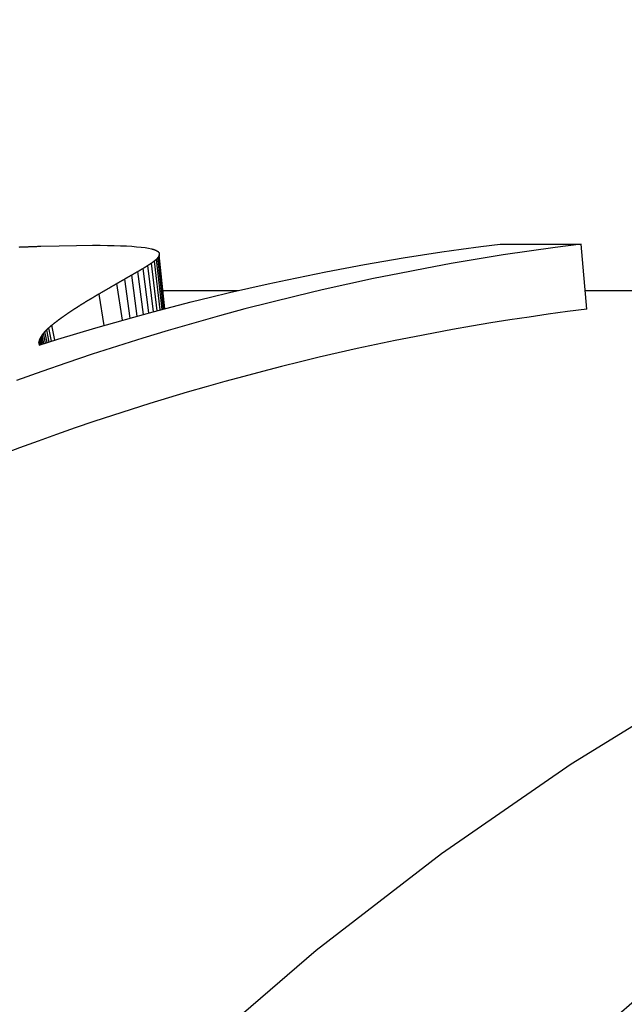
# Model space of a CAD drawing. Header units: millimetres. Extents: x 212 to 520, y 1 to 446.
# Tile 18 of 24: x 294.51 to 299.13, y 431.62 to 439.13. Entities that reach past the tile are written whole.
import ezdxf

# ---------------------------------------------------------------- set-up
doc = ezdxf.new("R2010")
doc.units = ezdxf.units.MM
doc.layers.add('Detail', color=2, linetype='Continuous')

msp = doc.modelspace()

# ---------------------------------------------------------------- linework, layer by layer
at = {"layer": 'Detail'}
for p, q in [((294.6763, 437.4034), (294.8158, 437.4073)), ((294.8158, 437.4073), (294.9473, 437.4096)), ((294.9473, 437.4096), (295.0706, 437.4104)), ((295.0706, 437.4104), (295.1293, 437.4102)), ((295.1293, 437.4102), (295.1844, 437.4095)), ((295.1844, 437.4095), (295.2361, 437.4085)), ((295.2361, 437.4085), (295.2841, 437.4069)), ((295.2841, 437.4069), (295.3286, 437.405)), ((295.3286, 437.405), (295.3696, 437.4026)), ((295.3696, 437.4026), (295.407, 437.3997)), ((298.1828, 437.4198), (298.8023, 437.4198)), ((298.8436, 436.9223), (298.8023, 437.4198)), ((295.407, 437.3997), (295.4409, 437.3963)), ((295.4409, 437.3963), (295.4712, 437.3925)), ((295.4712, 437.3925), (295.498, 437.3882)), ((295.498, 437.3882), (295.5211, 437.3833)), ((295.6198, 436.9253), (295.5769, 437.3277)), ((295.5799, 437.3477), (295.5803, 437.3382)), ((295.6231, 436.9262), (295.5803, 437.3382)), ((295.5354, 436.9029), (295.4925, 437.255)), ((295.5638, 436.9105), (295.5209, 437.2737)), ((295.586, 436.9164), (295.5431, 437.29)), ((295.6018, 436.9206), (295.559, 437.3039)), ((295.6127, 436.9235), (295.5699, 437.3163)), ((295.412, 436.8695), (295.3696, 437.1822)), ((295.4595, 436.8824), (295.4168, 437.2094)), ((295.5006, 436.8936), (295.4578, 437.2336)), ((295.298, 436.8377), (295.2568, 437.1177)), ((295.3582, 436.8546), (295.3163, 437.1517)), ((295.1581, 436.7979), (295.1198, 437.038)), ((295.6087, 437.0654), (296.1858, 437.0654)), ((298.8317, 437.0654), (302.1159, 437.0654)), ((294.699, 436.6591), (294.6854, 436.7259)), ((294.7108, 436.6628), (294.6955, 436.7388)), ((294.7242, 436.667), (294.7072, 436.7521)), ((294.7393, 436.6717), (294.7207, 436.7658)), ((294.7578, 436.6775), (294.7375, 436.7812)), ((294.7816, 436.6849), (294.7594, 436.7997)), ((294.6603, 436.6676), (294.6602, 436.6572)), ((294.6602, 436.6572), (294.6619, 436.6473)), ((294.6619, 436.6784), (294.6603, 436.6676)), ((294.6644, 436.6481), (294.6603, 436.6676)), ((294.6653, 436.6896), (294.6619, 436.6784)), ((294.668, 436.6493), (294.6619, 436.6784)), ((294.6703, 436.7013), (294.6653, 436.6896)), ((294.6733, 436.651), (294.6653, 436.6896)), ((294.677, 436.7134), (294.6703, 436.7013)), ((294.6802, 436.6531), (294.6703, 436.7013)), ((294.6888, 436.6559), (294.677, 436.7134))]:
    msp.add_line(p, q, dxfattribs=at)
at = {"layer": 'Detail', "flags": 128}
for points in [[(298.8023, 437.4198), (298.6033, 437.3941), (298.4045, 437.3663), (298.2059, 437.3364), (298.0075, 437.3045), (297.8093, 437.2704), (297.6114, 437.2343), (297.4138, 437.1961), (297.2164, 437.1559), (297.0193, 437.1136), (296.8225, 437.0693), (296.6261, 437.0228), (296.4299, 436.9744), (296.2342, 436.9239), (296.0387, 436.8713), (295.8437, 436.8167), (295.649, 436.7601), (295.4548, 436.7015), (295.261, 436.6408), (295.0676, 436.5781), (294.8746, 436.5133), (294.6821, 436.4466), (294.4901, 436.3778)], [(294.5286, 437.3979), (294.5348, 437.3981), (294.5409, 437.3983), (294.5471, 437.3986), (294.5532, 437.3988), (294.5594, 437.399), (294.5655, 437.3993), (294.5717, 437.3995), (294.5778, 437.3997), (294.584, 437.4), (294.5901, 437.4002), (294.5963, 437.4004), (294.6024, 437.4007), (294.6086, 437.4009), (294.6148, 437.4011), (294.6209, 437.4013), (294.6271, 437.4016), (294.6332, 437.4018), (294.6394, 437.402), (294.6455, 437.4023), (294.6517, 437.4025), (294.6578, 437.4027), (294.664, 437.4029), (294.6701, 437.4032), (294.6763, 437.4034)], [(294.6619, 436.6473), (294.8064, 436.6926), (294.9512, 436.7368), (295.0961, 436.7798), (295.2413, 436.8217), (295.3868, 436.8625), (295.5324, 436.9021), (295.6782, 436.9406), (295.8242, 436.978), (295.9705, 437.0142), (296.1169, 437.0492), (296.2635, 437.0832), (296.4102, 437.116), (296.5572, 437.1476), (296.7043, 437.1781), (296.8515, 437.2075), (296.9989, 437.2357), (297.1465, 437.2627), (297.2941, 437.2886), (297.442, 437.3134), (297.5899, 437.337), (297.738, 437.3594), (297.8861, 437.3807), (298.0344, 437.4008), (298.1828, 437.4198)], [(294.5091, 437.397), (294.5156, 437.3973), (294.5221, 437.3976), (294.5286, 437.3979)], [(295.5211, 437.3833), (295.5219, 437.383), (295.5227, 437.3828), (295.5235, 437.3826), (295.5243, 437.3823), (295.5251, 437.3821), (295.5259, 437.3819), (295.5267, 437.3816), (295.5275, 437.3814), (295.5283, 437.3812), (295.5291, 437.3809), (295.5299, 437.3807), (295.5307, 437.3805), (295.5315, 437.3802), (295.5323, 437.38), (295.5331, 437.3798), (295.5339, 437.3795), (295.5347, 437.3793), (295.5355, 437.3791), (295.5364, 437.3788), (295.5372, 437.3786), (295.538, 437.3783), (295.5388, 437.3781), (295.5396, 437.3779), (295.5404, 437.3776)], [(295.5404, 437.3776), (295.541, 437.3774), (295.5417, 437.3771), (295.5423, 437.3769), (295.543, 437.3766), (295.5436, 437.3763), (295.5443, 437.3761), (295.5449, 437.3758), (295.5456, 437.3755), (295.5462, 437.3753), (295.5468, 437.375), (295.5475, 437.3748), (295.5481, 437.3745), (295.5488, 437.3742), (295.5494, 437.374), (295.5501, 437.3737), (295.5507, 437.3734), (295.5514, 437.3732), (295.552, 437.3729), (295.5527, 437.3726), (295.5533, 437.3724), (295.554, 437.3721), (295.5546, 437.3718), (295.5553, 437.3716), (295.5559, 437.3713)], [(295.5559, 437.3713), (295.5564, 437.371), (295.5569, 437.3707), (295.5574, 437.3704), (295.5579, 437.3701), (295.5584, 437.3698), (295.5588, 437.3696), (295.5593, 437.3693), (295.5598, 437.369), (295.5603, 437.3687), (295.5608, 437.3684), (295.5613, 437.3681), (295.5618, 437.3678), (295.5623, 437.3675), (295.5628, 437.3672), (295.5633, 437.3669), (295.5637, 437.3666), (295.5642, 437.3663), (295.5647, 437.366), (295.5652, 437.3657), (295.5657, 437.3654), (295.5662, 437.3651), (295.5667, 437.3648), (295.5672, 437.3645), (295.5677, 437.3642)], [(295.5677, 437.3642), (295.568, 437.3639), (295.5683, 437.3636), (295.5687, 437.3633), (295.569, 437.3629), (295.5693, 437.3626), (295.5697, 437.3623), (295.57, 437.362), (295.5703, 437.3616), (295.5707, 437.3613), (295.571, 437.361), (295.5713, 437.3606), (295.5717, 437.3603), (295.572, 437.36), (295.5723, 437.3597), (295.5726, 437.3593), (295.573, 437.359), (295.5733, 437.3587), (295.5736, 437.3584), (295.574, 437.358), (295.5743, 437.3577), (295.5746, 437.3574), (295.575, 437.357), (295.5753, 437.3567), (295.5756, 437.3564)], [(295.5769, 437.3277), (295.5766, 437.3272), (295.5763, 437.3268), (295.5761, 437.3263), (295.5758, 437.3258), (295.5755, 437.3254), (295.5752, 437.3249), (295.5749, 437.3244), (295.5746, 437.324), (295.5743, 437.3235), (295.574, 437.323), (295.5737, 437.3225), (295.5734, 437.3221), (295.5731, 437.3216), (295.5728, 437.3211), (295.5725, 437.3206), (295.5722, 437.3202), (295.5719, 437.3197), (295.5716, 437.3192), (295.5713, 437.3187), (295.571, 437.3182), (295.5707, 437.3178), (295.5704, 437.3173), (295.5702, 437.3168), (295.5699, 437.3163)], [(295.5756, 437.3564), (295.5758, 437.356), (295.576, 437.3557), (295.5762, 437.3553), (295.5763, 437.3549), (295.5765, 437.3546), (295.5767, 437.3542), (295.5769, 437.3539), (295.577, 437.3535), (295.5772, 437.3531), (295.5774, 437.3528), (295.5776, 437.3524), (295.5777, 437.3521), (295.5779, 437.3517), (295.5781, 437.3513), (295.5783, 437.351), (295.5784, 437.3506), (295.5786, 437.3502), (295.5788, 437.3499), (295.579, 437.3495), (295.5792, 437.3492), (295.5793, 437.3488), (295.5795, 437.3484), (295.5797, 437.3481), (295.5799, 437.3477)], [(295.5803, 437.3382), (295.5801, 437.3377), (295.58, 437.3373), (295.5799, 437.3369), (295.5797, 437.3364), (295.5796, 437.336), (295.5794, 437.3356), (295.5793, 437.3351), (295.5792, 437.3347), (295.579, 437.3343), (295.5789, 437.3338), (295.5787, 437.3334), (295.5786, 437.333), (295.5785, 437.3325), (295.5783, 437.3321), (295.5782, 437.3317), (295.578, 437.3312), (295.5779, 437.3308), (295.5778, 437.3303), (295.5776, 437.3299), (295.5775, 437.3295), (295.5774, 437.329), (295.5772, 437.3286), (295.5771, 437.3282), (295.5769, 437.3277)], [(295.4925, 437.255), (295.491, 437.2541), (295.4896, 437.2532), (295.4881, 437.2523), (295.4867, 437.2514), (295.4852, 437.2506), (295.4838, 437.2497), (295.4823, 437.2488), (295.4809, 437.2479), (295.4794, 437.247), (295.478, 437.2462), (295.4766, 437.2453), (295.4751, 437.2444), (295.4737, 437.2435), (295.4722, 437.2426), (295.4708, 437.2417), (295.4693, 437.2408), (295.4679, 437.2399), (295.4664, 437.239), (295.465, 437.2381), (295.4635, 437.2372), (295.4621, 437.2363), (295.4606, 437.2354), (295.4592, 437.2345), (295.4578, 437.2336)], [(295.5209, 437.2737), (295.5198, 437.2729), (295.5186, 437.2721), (295.5174, 437.2714), (295.5162, 437.2706), (295.515, 437.2698), (295.5138, 437.2691), (295.5126, 437.2683), (295.5114, 437.2675), (295.5103, 437.2667), (295.5091, 437.2659), (295.5079, 437.2652), (295.5067, 437.2644), (295.5055, 437.2636), (295.5043, 437.2628), (295.5031, 437.262), (295.502, 437.2613), (295.5008, 437.2605), (295.4996, 437.2597), (295.4984, 437.2589), (295.4972, 437.2581), (295.496, 437.2573), (295.4948, 437.2565), (295.4937, 437.2558), (295.4925, 437.255)], [(295.5431, 437.2899), (295.5422, 437.2893), (295.5413, 437.2886), (295.5403, 437.2879), (295.5394, 437.2873), (295.5385, 437.2866), (295.5376, 437.2859), (295.5366, 437.2853), (295.5357, 437.2846), (295.5348, 437.2839), (295.5339, 437.2832), (295.5329, 437.2825), (295.532, 437.2819), (295.5311, 437.2812), (295.5302, 437.2805), (295.5293, 437.2798), (295.5283, 437.2792), (295.5274, 437.2785), (295.5265, 437.2778), (295.5256, 437.2771), (295.5246, 437.2764), (295.5237, 437.2757), (295.5228, 437.2751), (295.5219, 437.2744), (295.5209, 437.2737)], [(295.559, 437.3039), (295.5584, 437.3034), (295.5577, 437.3028), (295.557, 437.3022), (295.5564, 437.3016), (295.5557, 437.3011), (295.555, 437.3005), (295.5544, 437.2999), (295.5537, 437.2993), (295.5531, 437.2987), (295.5524, 437.2982), (295.5517, 437.2976), (295.5511, 437.297), (295.5504, 437.2964), (295.5497, 437.2958), (295.5491, 437.2952), (295.5484, 437.2947), (295.5478, 437.2941), (295.5471, 437.2935), (295.5464, 437.2929), (295.5458, 437.2923), (295.5451, 437.2917), (295.5444, 437.2911), (295.5438, 437.2905), (295.5431, 437.2899)], [(295.5699, 437.3163), (295.5694, 437.3158), (295.569, 437.3153), (295.5685, 437.3148), (295.568, 437.3143), (295.5676, 437.3138), (295.5671, 437.3133), (295.5667, 437.3127), (295.5662, 437.3122), (295.5658, 437.3117), (295.5653, 437.3112), (295.5649, 437.3107), (295.5644, 437.3102), (295.564, 437.3097), (295.5635, 437.3091), (295.5631, 437.3086), (295.5626, 437.3081), (295.5622, 437.3076), (295.5617, 437.3071), (295.5613, 437.3066), (295.5608, 437.306), (295.5604, 437.3055), (295.5599, 437.305), (295.5595, 437.3045), (295.559, 437.3039)], [(295.3696, 437.1822), (295.3674, 437.181), (295.3652, 437.1797), (295.3629, 437.1785), (295.3607, 437.1772), (295.3585, 437.176), (295.3563, 437.1747), (295.354, 437.1735), (295.3518, 437.1722), (295.3496, 437.1709), (295.3474, 437.1697), (295.3451, 437.1684), (295.3429, 437.1671), (295.3407, 437.1659), (295.3385, 437.1646), (295.3363, 437.1633), (295.334, 437.162), (295.3318, 437.1608), (295.3296, 437.1595), (295.3274, 437.1582), (295.3251, 437.1569), (295.3229, 437.1556), (295.3207, 437.1543), (295.3185, 437.153), (295.3163, 437.1517)], [(295.4168, 437.2094), (295.4148, 437.2083), (295.4128, 437.2072), (295.4109, 437.2061), (295.4089, 437.205), (295.4069, 437.2039), (295.405, 437.2027), (295.403, 437.2016), (295.401, 437.2005), (295.3991, 437.1994), (295.3971, 437.1982), (295.3951, 437.1971), (295.3932, 437.196), (295.3912, 437.1948), (295.3892, 437.1937), (295.3873, 437.1926), (295.3853, 437.1914), (295.3834, 437.1903), (295.3814, 437.1891), (295.3794, 437.188), (295.3775, 437.1868), (295.3755, 437.1857), (295.3735, 437.1845), (295.3716, 437.1834), (295.3696, 437.1822)], [(295.4578, 437.2336), (295.456, 437.2326), (295.4543, 437.2316), (295.4526, 437.2306), (295.4509, 437.2296), (295.4492, 437.2286), (295.4475, 437.2277), (295.4458, 437.2267), (295.4441, 437.2257), (295.4424, 437.2246), (295.4407, 437.2236), (295.439, 437.2226), (295.4373, 437.2216), (295.4355, 437.2206), (295.4338, 437.2196), (295.4321, 437.2186), (295.4304, 437.2176), (295.4287, 437.2166), (295.427, 437.2156), (295.4253, 437.2145), (295.4236, 437.2135), (295.4219, 437.2125), (295.4202, 437.2115), (295.4185, 437.2105), (295.4168, 437.2094)], [(295.2568, 437.1177), (295.2541, 437.1162), (295.2514, 437.1146), (295.2486, 437.1131), (295.2459, 437.1115), (295.2432, 437.11), (295.2404, 437.1084), (295.2377, 437.1068), (295.235, 437.1053), (295.2322, 437.1037), (295.2295, 437.1021), (295.2268, 437.1006), (295.224, 437.099), (295.2213, 437.0974), (295.2186, 437.0958), (295.2158, 437.0943), (295.2131, 437.0927), (295.2104, 437.0911), (295.2077, 437.0895), (295.2049, 437.0879), (295.2022, 437.0863), (295.1995, 437.0847), (295.1967, 437.0831), (295.194, 437.0815), (295.1913, 437.0799)], [(295.3163, 437.1517), (295.3138, 437.1504), (295.3113, 437.149), (295.3088, 437.1476), (295.3064, 437.1462), (295.3039, 437.1448), (295.3014, 437.1434), (295.2989, 437.142), (295.2964, 437.1405), (295.294, 437.1391), (295.2915, 437.1377), (295.289, 437.1363), (295.2865, 437.1349), (295.284, 437.1335), (295.2816, 437.1321), (295.2791, 437.1306), (295.2766, 437.1292), (295.2741, 437.1278), (295.2717, 437.1264), (295.2692, 437.1249), (295.2667, 437.1235), (295.2642, 437.122), (295.2618, 437.1206), (295.2593, 437.1192), (295.2568, 437.1177)], [(295.1198, 437.038), (295.1171, 437.0365), (295.1145, 437.0349), (295.1118, 437.0334), (295.1092, 437.0319), (295.1065, 437.0304), (295.1039, 437.0289), (295.1012, 437.0273), (295.0986, 437.0258), (295.096, 437.0243), (295.0933, 437.0228), (295.0907, 437.0212), (295.088, 437.0197), (295.0854, 437.0182), (295.0828, 437.0166), (295.0801, 437.0151), (295.0775, 437.0135), (295.0748, 437.012), (295.0722, 437.0104), (295.0696, 437.0089), (295.0669, 437.0073), (295.0643, 437.0058), (295.0617, 437.0042), (295.059, 437.0027), (295.0564, 437.0011)], [(295.1913, 437.0799), (295.1883, 437.0782), (295.1853, 437.0765), (295.1823, 437.0747), (295.1793, 437.073), (295.1764, 437.0713), (295.1734, 437.0696), (295.1704, 437.0678), (295.1674, 437.0661), (295.1644, 437.0644), (295.1615, 437.0626), (295.1585, 437.0609), (295.1555, 437.0591), (295.1525, 437.0574), (295.1495, 437.0556), (295.1465, 437.0539), (295.1436, 437.0521), (295.1406, 437.0504), (295.1376, 437.0486), (295.1346, 437.0468), (295.1317, 437.0451), (295.1287, 437.0433), (295.1257, 437.0415), (295.1227, 437.0398), (295.1198, 437.038)], [(294.9983, 436.9658), (294.9961, 436.9645), (294.9939, 436.9631), (294.9917, 436.9617), (294.9895, 436.9603), (294.9873, 436.9589), (294.9851, 436.9576), (294.9829, 436.9562), (294.9807, 436.9548), (294.9785, 436.9534), (294.9763, 436.952), (294.9741, 436.9506), (294.9719, 436.9492), (294.9697, 436.9478), (294.9675, 436.9464), (294.9653, 436.945), (294.9631, 436.9436), (294.9609, 436.9422), (294.9587, 436.9408), (294.9565, 436.9394), (294.9543, 436.938), (294.9521, 436.9366), (294.9499, 436.9352), (294.9477, 436.9338), (294.9455, 436.9324)], [(295.0564, 437.0011), (295.054, 436.9997), (295.0515, 436.9982), (295.0491, 436.9968), (295.0467, 436.9953), (295.0443, 436.9939), (295.0418, 436.9924), (295.0394, 436.9909), (295.037, 436.9895), (295.0346, 436.988), (295.0322, 436.9865), (295.0297, 436.9851), (295.0273, 436.9836), (295.0249, 436.9821), (295.0225, 436.9807), (295.0201, 436.9792), (295.0177, 436.9777), (295.0152, 436.9762), (295.0128, 436.9748), (295.0104, 436.9733), (295.008, 436.9718), (295.0056, 436.9703), (295.0032, 436.9688), (295.0007, 436.9673), (294.9983, 436.9658)], [(294.898, 436.9009), (294.8962, 436.8997), (294.8944, 436.8985), (294.8927, 436.8973), (294.8909, 436.8961), (294.8891, 436.8949), (294.8874, 436.8937), (294.8856, 436.8925), (294.8838, 436.8913), (294.8821, 436.8901), (294.8803, 436.8889), (294.8785, 436.8877), (294.8768, 436.8864), (294.875, 436.8852), (294.8732, 436.884), (294.8715, 436.8828), (294.8697, 436.8816), (294.8679, 436.8804), (294.8662, 436.8791), (294.8644, 436.8779), (294.8626, 436.8767), (294.8609, 436.8755), (294.8591, 436.8742), (294.8573, 436.873), (294.8556, 436.8718)], [(294.9455, 436.9324), (294.9435, 436.9311), (294.9416, 436.9298), (294.9396, 436.9285), (294.9376, 436.9272), (294.9356, 436.9259), (294.9336, 436.9246), (294.9316, 436.9233), (294.9296, 436.922), (294.9277, 436.9207), (294.9257, 436.9194), (294.9237, 436.9181), (294.9217, 436.9168), (294.9197, 436.9154), (294.9178, 436.9141), (294.9158, 436.9128), (294.9138, 436.9115), (294.9118, 436.9102), (294.9098, 436.9089), (294.9079, 436.9076), (294.9059, 436.9062), (294.9039, 436.9049), (294.9019, 436.9036), (294.8999, 436.9023), (294.898, 436.9009)], [(309.7608, 436.8154), (308.6061, 436.7805), (307.4547, 436.6764), (306.3097, 436.5038), (305.174, 436.2633), (304.0508, 435.9559), (302.9432, 435.5821), (301.8542, 435.1428), (300.7866, 434.6397), (299.7427, 434.0746), (298.7251, 433.4493), (297.736, 432.7656), (296.7779, 432.0254), (295.8533, 431.2306), (294.9641, 430.3832), (294.1121, 429.4856), (293.299, 428.5404), (292.5263, 427.55), (291.7959, 426.5167), (291.1093, 425.4431), (290.4681, 424.3315), (289.8736, 423.1848)], [(294.7863, 436.821), (294.7852, 436.8201), (294.7841, 436.8192), (294.7829, 436.8183), (294.7818, 436.8175), (294.7807, 436.8166), (294.7796, 436.8157), (294.7784, 436.8148), (294.7773, 436.8139), (294.7762, 436.813), (294.7751, 436.8121), (294.7739, 436.8112), (294.7728, 436.8104), (294.7717, 436.8095), (294.7706, 436.8086), (294.7695, 436.8077), (294.7683, 436.8068), (294.7672, 436.8059), (294.7661, 436.805), (294.765, 436.8041), (294.7638, 436.8032), (294.7627, 436.8023), (294.7616, 436.8015), (294.7605, 436.8006), (294.7594, 436.7997)], [(294.8184, 436.8451), (294.817, 436.8441), (294.8157, 436.8431), (294.8144, 436.8421), (294.813, 436.8411), (294.8117, 436.8401), (294.8104, 436.8391), (294.809, 436.8381), (294.8077, 436.8371), (294.8063, 436.8361), (294.805, 436.8351), (294.8037, 436.8341), (294.8023, 436.8331), (294.801, 436.8321), (294.7997, 436.8311), (294.7983, 436.8301), (294.797, 436.8291), (294.7957, 436.8281), (294.7943, 436.827), (294.793, 436.826), (294.7917, 436.825), (294.7903, 436.824), (294.789, 436.823), (294.7876, 436.822), (294.7863, 436.821)], [(294.8556, 436.8718), (294.854, 436.8707), (294.8525, 436.8696), (294.8509, 436.8685), (294.8494, 436.8674), (294.8478, 436.8663), (294.8463, 436.8652), (294.8447, 436.8641), (294.8432, 436.8629), (294.8416, 436.8618), (294.8401, 436.8607), (294.8385, 436.8596), (294.837, 436.8585), (294.8354, 436.8574), (294.8339, 436.8563), (294.8323, 436.8552), (294.8308, 436.854), (294.8292, 436.8529), (294.8277, 436.8518), (294.8261, 436.8507), (294.8246, 436.8496), (294.823, 436.8484), (294.8215, 436.8473), (294.8199, 436.8462), (294.8184, 436.8451)], [(294.6854, 436.7259), (294.6851, 436.7254), (294.6847, 436.7249), (294.6844, 436.7244), (294.684, 436.7238), (294.6837, 436.7233), (294.6833, 436.7228), (294.683, 436.7223), (294.6826, 436.7218), (294.6823, 436.7212), (294.6819, 436.7207), (294.6816, 436.7202), (294.6812, 436.7197), (294.6809, 436.7192), (294.6805, 436.7186), (294.6802, 436.7181), (294.6798, 436.7176), (294.6795, 436.7171), (294.6791, 436.7165), (294.6788, 436.716), (294.6784, 436.7155), (294.6781, 436.715), (294.6777, 436.7145), (294.6774, 436.7139), (294.677, 436.7134)], [(294.6955, 436.7388), (294.6951, 436.7383), (294.6946, 436.7378), (294.6942, 436.7372), (294.6938, 436.7367), (294.6934, 436.7362), (294.693, 436.7356), (294.6925, 436.7351), (294.6921, 436.7345), (294.6917, 436.734), (294.6913, 436.7335), (294.6909, 436.7329), (294.6904, 436.7324), (294.69, 436.7319), (294.6896, 436.7313), (294.6892, 436.7308), (294.6888, 436.7302), (294.6883, 436.7297), (294.6879, 436.7292), (294.6875, 436.7286), (294.6871, 436.7281), (294.6867, 436.7275), (294.6862, 436.727), (294.6858, 436.7265), (294.6854, 436.7259)], [(294.7072, 436.7521), (294.7067, 436.7516), (294.7062, 436.751), (294.7058, 436.7505), (294.7053, 436.7499), (294.7048, 436.7494), (294.7043, 436.7488), (294.7038, 436.7483), (294.7033, 436.7477), (294.7028, 436.7472), (294.7023, 436.7466), (294.7018, 436.7461), (294.7013, 436.7455), (294.7009, 436.745), (294.7004, 436.7444), (294.6999, 436.7438), (294.6994, 436.7433), (294.6989, 436.7427), (294.6984, 436.7422), (294.6979, 436.7416), (294.6974, 436.7411), (294.6969, 436.7405), (294.6965, 436.74), (294.696, 436.7394), (294.6955, 436.7388)], [(294.7207, 436.7658), (294.7201, 436.7653), (294.7195, 436.7647), (294.719, 436.7641), (294.7184, 436.7636), (294.7179, 436.763), (294.7173, 436.7624), (294.7167, 436.7619), (294.7162, 436.7613), (294.7156, 436.7607), (294.7151, 436.7601), (294.7145, 436.7596), (294.7139, 436.759), (294.7134, 436.7584), (294.7128, 436.7579), (294.7123, 436.7573), (294.7117, 436.7567), (294.7111, 436.7561), (294.7106, 436.7556), (294.71, 436.755), (294.7095, 436.7544), (294.7089, 436.7539), (294.7083, 436.7533), (294.7078, 436.7527), (294.7072, 436.7521)], [(294.7375, 436.7812), (294.7368, 436.7806), (294.7361, 436.78), (294.7354, 436.7793), (294.7347, 436.7787), (294.734, 436.778), (294.7333, 436.7774), (294.7326, 436.7768), (294.7319, 436.7761), (294.7312, 436.7755), (294.7305, 436.7748), (294.7298, 436.7742), (294.7291, 436.7736), (294.7284, 436.7729), (294.7277, 436.7723), (294.727, 436.7716), (294.7263, 436.771), (294.7256, 436.7703), (294.7249, 436.7697), (294.7242, 436.7691), (294.7235, 436.7684), (294.7228, 436.7678), (294.7221, 436.7671), (294.7214, 436.7665), (294.7207, 436.7658)], [(294.7594, 436.7997), (294.7584, 436.7989), (294.7575, 436.7981), (294.7566, 436.7974), (294.7557, 436.7966), (294.7548, 436.7958), (294.7539, 436.7951), (294.753, 436.7943), (294.7521, 436.7935), (294.7511, 436.7928), (294.7502, 436.792), (294.7493, 436.7912), (294.7484, 436.7905), (294.7475, 436.7897), (294.7466, 436.7889), (294.7457, 436.7882), (294.7448, 436.7874), (294.7439, 436.7866), (294.743, 436.7859), (294.742, 436.7851), (294.7411, 436.7843), (294.7402, 436.7836), (294.7393, 436.7828), (294.7384, 436.782), (294.7375, 436.7812)]]:
    msp.add_lwpolyline(points, dxfattribs=at)
at = {"layer": 'Detail'}
for centre, major_axis, start_param, end_param in [((312.4266, 409.0654), (0, 27.75), 5.409851, 10.298112), ((301.1591, 409.0654), (0, 28), 0.101123, 0.306838)]:
    msp.add_ellipse(centre, major_axis=major_axis, ratio=0.819152, start_param=start_param, end_param=end_param, dxfattribs=at)

doc.saveas('drawing.dxf')
